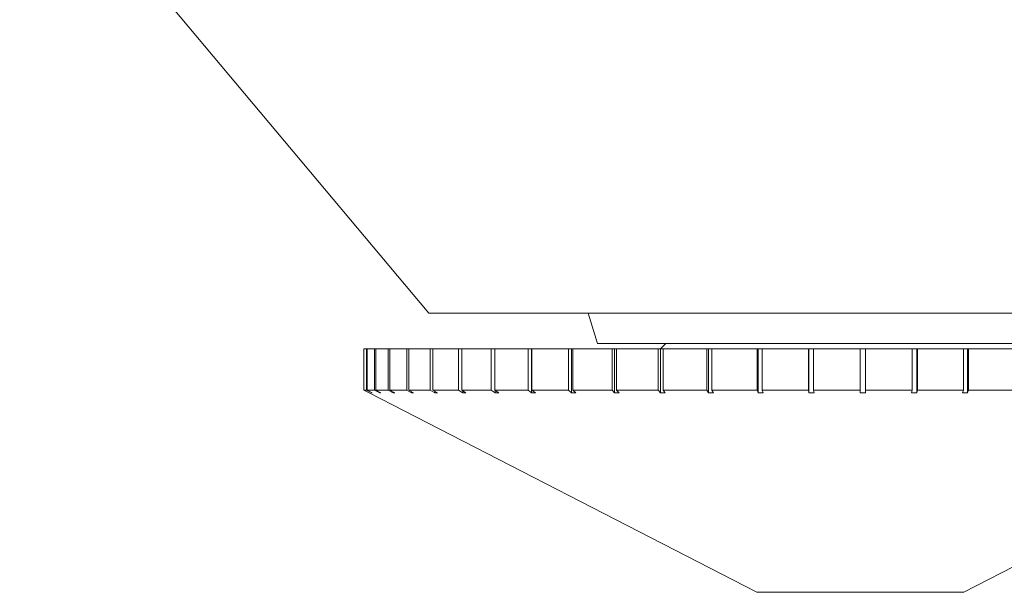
# Model space of a CAD drawing. Header units: inches. Extents: x -4 to 22.9, y -7.2 to 15.7.
# Tile 98 of 127: x 19.445 to 20.382, y -0.246 to 0.299. Entities that reach past the tile are written whole.
import ezdxf

# ---------------------------------------------------------------- set-up
doc = ezdxf.new("R2010")
doc.units = ezdxf.units.IN
doc.header["$MEASUREMENT"] = 0

msp = doc.modelspace()

# ---------------------------------------------------------------- linework, layer by layer
at = {"color": 7, "linetype": 'Continuous', "lineweight": 15}
for p, q in [((19.44529, 0.48387), (19.83464, 0.01987)), ((19.83464, 0.01987), (20.65595, 0.01987)), ((19.98637, 0.01987), (19.99529, -0.00913)), ((19.99529, -0.00913), (20.49529, -0.00913)), ((20.06029, -0.00913), (20.05529, -0.01413)), ((19.77279, -0.01413), (19.77279, -0.0535)), ((19.77279, -0.01413), (19.77282, -0.01413)), ((19.77282, -0.01413), (19.77282, -0.0535)), ((19.77282, -0.01413), (19.77538, -0.01413)), ((19.77538, -0.01413), (19.77538, -0.0535)), ((19.77538, -0.01413), (19.77593, -0.01413)), ((19.77593, -0.01413), (19.77593, -0.0535)), ((19.77593, -0.01413), (19.78312, -0.01413)), ((19.78312, -0.01413), (19.78312, -0.0535)), ((19.78312, -0.01413), (19.78418, -0.01413)), ((19.78418, -0.01413), (19.78418, -0.0535)), ((19.78418, -0.01413), (19.79592, -0.01413)), ((19.79592, -0.01413), (19.79592, -0.0535)), ((19.79592, -0.01413), (19.79749, -0.01413)), ((19.79749, -0.01413), (19.79749, -0.0535)), ((19.79749, -0.01413), (19.81364, -0.01413)), ((19.81364, -0.01413), (19.81364, -0.0535)), ((19.81364, -0.01413), (19.8157, -0.01413)), ((19.8157, -0.01413), (19.8157, -0.0535)), ((19.8157, -0.01413), (19.8361, -0.01413)), ((19.8361, -0.01413), (19.8361, -0.0535)), ((19.8361, -0.01413), (19.83862, -0.01413)), ((19.83862, -0.01413), (19.83862, -0.0535)), ((19.83862, -0.01413), (19.86303, -0.01413)), ((19.86303, -0.01413), (19.86303, -0.0535)), ((19.86303, -0.01413), (19.86599, -0.01413)), ((19.86599, -0.01413), (19.86599, -0.0535)), ((19.86599, -0.01413), (19.89416, -0.01413)), ((19.89416, -0.01413), (19.89416, -0.0535)), ((19.89416, -0.01413), (19.89752, -0.01413)), ((19.89752, -0.01413), (19.89752, -0.0535)), ((19.89752, -0.01413), (19.92913, -0.01413)), ((19.92913, -0.01413), (19.92913, -0.0535)), ((19.92913, -0.01413), (19.93248, -0.01413)), ((19.93248, -0.01413), (19.93248, -0.05607)), ((19.93286, -0.01413), (19.93248, -0.01413)), ((19.93286, -0.01413), (19.93286, -0.0535)), ((19.93286, -0.01413), (19.96757, -0.01413)), ((19.96757, -0.01413), (19.96757, -0.0535)), ((19.96757, -0.01413), (19.9705, -0.01413)), ((19.9705, -0.01413), (19.9705, -0.05607)), ((19.97163, -0.01413), (19.9705, -0.01413)), ((19.97163, -0.01413), (19.97163, -0.0535)), ((19.97163, -0.01413), (20.00904, -0.01413)), ((20.00904, -0.01413), (20.00904, -0.0535)), ((20.00904, -0.01413), (20.01154, -0.01413)), ((20.01154, -0.01413), (20.01154, -0.05607)), ((20.01339, -0.01413), (20.01154, -0.01413)), ((20.01339, -0.01413), (20.01339, -0.0535)), ((20.01339, -0.01413), (20.05311, -0.01413)), ((20.05311, -0.01413), (20.05311, -0.0535)), ((20.05311, -0.01413), (20.05514, -0.01413)), ((20.05514, -0.01413), (20.05514, -0.05607)), ((20.05769, -0.01413), (20.05514, -0.01413)), ((20.05769, -0.01413), (20.05769, -0.0535)), ((20.05769, -0.01413), (20.09928, -0.01413)), ((20.09928, -0.01413), (20.09928, -0.0535)), ((20.09928, -0.01413), (20.10083, -0.01413)), ((20.10083, -0.01413), (20.10083, -0.05607)), ((20.10405, -0.01413), (20.10083, -0.01413)), ((20.10405, -0.01413), (20.10405, -0.0535)), ((20.10405, -0.01413), (20.14706, -0.01413)), ((20.14706, -0.01413), (20.14706, -0.0535)), ((20.14706, -0.01413), (20.1481, -0.01413)), ((20.1481, -0.01413), (20.1481, -0.05607)), ((20.15195, -0.01413), (20.1481, -0.01413)), ((20.15195, -0.01413), (20.15195, -0.0535)), ((20.15195, -0.01413), (20.1959, -0.01413)), ((20.1959, -0.01413), (20.1959, -0.0535)), ((20.1959, -0.01413), (20.19643, -0.01413)), ((20.19643, -0.01413), (20.19643, -0.05607)), ((20.20088, -0.01413), (20.19643, -0.01413)), ((20.20088, -0.01413), (20.20088, -0.0535)), ((20.20088, -0.01413), (20.24529, -0.01413)), ((20.24529, -0.01413), (20.24529, -0.0535)), ((20.25029, -0.01413), (20.24529, -0.01413)), ((20.25029, -0.01413), (20.25029, -0.0535)), ((20.25029, -0.01413), (20.29468, -0.01413)), ((20.29468, -0.01413), (20.29468, -0.0535)), ((20.29913, -0.01413), (20.29468, -0.01413)), ((20.29913, -0.05606), (20.29913, -0.01413)), ((20.29913, -0.01413), (20.29965, -0.01413)), ((20.29965, -0.01413), (20.29965, -0.0535)), ((20.29965, -0.01413), (20.34353, -0.01413)), ((20.34353, -0.01413), (20.34353, -0.0535)), ((20.34738, -0.01413), (20.34353, -0.01413)), ((20.34738, -0.05606), (20.34738, -0.01413)), ((20.34738, -0.01413), (20.34842, -0.01413)), ((20.34842, -0.01413), (20.34842, -0.0535)), ((20.34842, -0.01413), (20.3913, -0.01413)), ((19.77779, -0.05607), (19.77279, -0.0535)), ((19.77282, -0.0535), (19.77779, -0.05606)), ((19.77282, -0.0535), (19.77538, -0.0535)), ((19.78035, -0.05607), (19.77538, -0.0535)), ((19.77593, -0.0535), (19.78088, -0.05606)), ((19.77593, -0.0535), (19.78312, -0.0535)), ((19.77779, -0.05607), (20.14679, -0.24583)), ((19.78035, -0.05579), (19.78035, -0.05607)), ((19.78035, -0.05607), (19.78088, -0.05606)), ((19.78801, -0.05607), (19.78312, -0.0535)), ((19.78418, -0.0535), (19.78905, -0.05606)), ((19.78418, -0.0535), (19.79592, -0.0535)), ((19.78801, -0.05551), (19.78801, -0.05607)), ((19.78801, -0.05607), (19.78905, -0.05606)), ((19.80067, -0.05607), (19.79592, -0.0535)), ((19.79749, -0.0535), (19.80222, -0.05606)), ((19.79749, -0.0535), (19.81364, -0.0535)), ((19.80067, -0.05522), (19.80067, -0.05607)), ((19.80067, -0.05607), (19.80222, -0.05606)), ((19.81821, -0.05607), (19.81364, -0.0535)), ((19.8157, -0.0535), (19.82024, -0.05606)), ((19.8157, -0.0535), (19.8361, -0.0535)), ((19.81821, -0.05492), (19.81821, -0.05607)), ((19.81821, -0.05607), (19.82024, -0.05606)), ((19.84043, -0.05607), (19.8361, -0.0535)), ((19.83862, -0.0535), (19.84293, -0.05606)), ((19.83862, -0.0535), (19.86303, -0.0535)), ((19.84043, -0.05458), (19.84043, -0.05607)), ((19.84043, -0.05607), (19.84293, -0.05606)), ((19.86708, -0.05607), (19.86303, -0.0535)), ((19.86599, -0.0535), (19.87002, -0.05606)), ((19.86599, -0.0535), (19.89416, -0.0535)), ((19.86708, -0.05419), (19.86708, -0.05607)), ((19.86708, -0.05607), (19.87002, -0.05606)), ((19.89787, -0.05607), (19.89416, -0.0535)), ((19.89752, -0.0535), (19.90122, -0.05606)), ((19.89752, -0.0535), (19.92913, -0.0535)), ((19.89787, -0.05375), (19.89787, -0.05607)), ((19.89787, -0.05607), (19.90122, -0.05606)), ((19.93248, -0.05607), (19.92913, -0.0535)), ((19.93248, -0.05607), (19.93619, -0.05606)), ((19.93286, -0.0535), (19.93619, -0.05606)), ((19.93286, -0.0535), (19.96757, -0.0535)), ((19.9705, -0.05607), (19.96757, -0.0535)), ((19.9705, -0.05607), (19.97455, -0.05606)), ((19.97163, -0.0535), (19.97455, -0.05606)), ((19.97163, -0.0535), (20.00904, -0.0535)), ((20.01154, -0.05607), (20.00904, -0.0535)), ((20.01154, -0.05607), (20.01587, -0.05606)), ((20.01339, -0.0535), (20.01587, -0.05606)), ((20.01339, -0.0535), (20.05311, -0.0535)), ((20.05514, -0.05607), (20.05311, -0.0535)), ((20.05514, -0.05607), (20.05971, -0.05606)), ((20.05769, -0.0535), (20.05971, -0.05606)), ((20.05769, -0.0535), (20.09928, -0.0535)), ((20.10083, -0.05607), (20.09928, -0.0535)), ((20.10083, -0.05607), (20.10558, -0.05606)), ((20.10405, -0.0535), (20.10558, -0.05606)), ((20.10405, -0.0535), (20.14706, -0.0535)), ((20.1481, -0.05607), (20.14706, -0.0535)), ((20.1481, -0.05607), (20.15299, -0.05606)), ((20.15195, -0.0535), (20.15299, -0.05606)), ((20.15195, -0.0535), (20.1959, -0.0535)), ((20.19643, -0.05607), (20.1959, -0.0535)), ((20.19643, -0.05607), (20.2014, -0.05606)), ((20.20088, -0.0535), (20.2014, -0.05606)), ((20.20088, -0.0535), (20.24529, -0.0535)), ((20.24529, -0.05607), (20.24529, -0.0535)), ((20.25029, -0.0535), (20.25029, -0.05606)), ((20.25029, -0.0535), (20.29468, -0.0535)), ((20.29416, -0.05607), (20.29468, -0.0535)), ((20.29416, -0.05607), (20.29913, -0.05606)), ((20.29965, -0.0535), (20.29913, -0.05606)), ((20.29965, -0.0535), (20.34353, -0.0535)), ((20.34249, -0.05607), (20.34353, -0.0535)), ((20.34249, -0.05607), (20.34738, -0.05606)), ((20.34379, -0.24583), (20.71279, -0.05607)), ((20.34842, -0.0535), (20.34738, -0.05606)), ((20.34842, -0.0535), (20.3913, -0.0535)), ((20.14679, -0.24583), (20.34379, -0.24583))]:
    msp.add_line(p, q, dxfattribs=at)
msp.add_open_spline([(20.24529, -0.05607), (20.24612, -0.05607), (20.24778, -0.05607), (20.24945, -0.05606), (20.25029, -0.05606)], degree=3, knots=[0, 0, 0, 0, 0.49353, 1, 1, 1, 1], dxfattribs=at)

doc.saveas('drawing.dxf')
